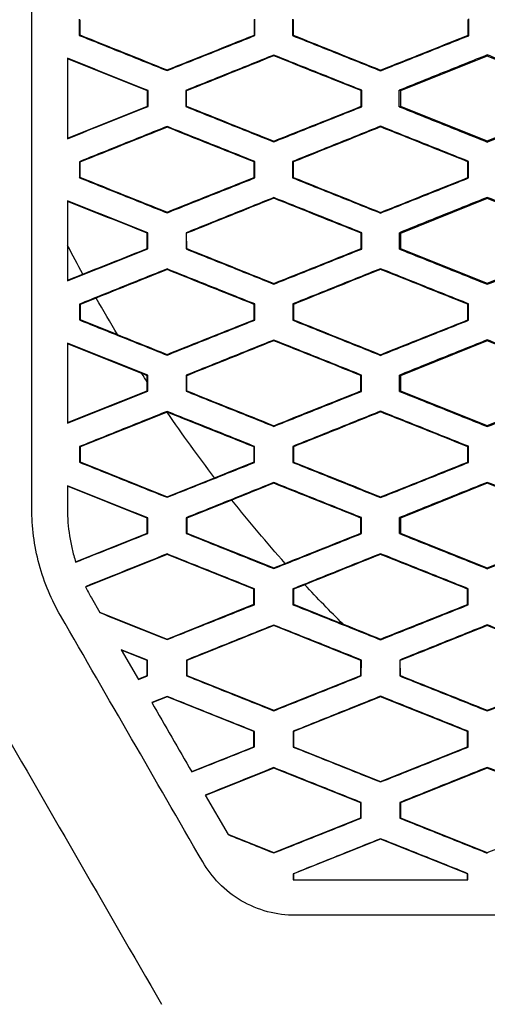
# Model space of a CAD drawing. Header units: millimetres. Extents: x -1263 to 1500, y -1080 to 1468.
# Tile 86 of 166: x 280 to 293, y 165 to 193. Entities that reach past the tile are written whole.
import ezdxf

# ---------------------------------------------------------------- set-up
doc = ezdxf.new("R2010")
doc.units = ezdxf.units.MM

msp = doc.modelspace()

# ---------------------------------------------------------------- linework, layer by layer
at = {"color": 7, "linetype": 'Continuous', "lineweight": 25}
for p, q in [((281.941, 192.714), (281.941, 192.261)), ((286.877, 192.257), (286.877, 192.718)), ((287.934, 192.719), (287.934, 192.256)), ((292.883, 192.253), (292.883, 192.722)), ((281.941, 192.261), (281.958, 192.273)), ((286.877, 192.257), (286.86, 192.269)), ((287.934, 192.256), (287.951, 192.268)), ((292.883, 192.253), (292.865, 192.265)), ((287.406, 191.707), (287.406, 191.688)), ((293.406, 191.677), (290.963, 190.699)), ((293.406, 191.713), (293.406, 191.677)), ((295.849, 190.699), (293.406, 191.677)), ((284.406, 191.272), (284.406, 191.291)), ((290.406, 191.266), (290.406, 191.284)), ((283.873, 190.715), (283.855, 190.703)), ((283.872, 190.26), (283.873, 190.715)), ((284.938, 190.716), (284.938, 190.259)), ((284.938, 190.716), (284.956, 190.704)), ((284.956, 190.271), (284.956, 190.704)), ((289.879, 190.72), (289.862, 190.708)), ((289.879, 190.256), (289.879, 190.72)), ((290.963, 190.699), (290.932, 190.72)), ((290.963, 190.699), (290.963, 190.276)), ((283.872, 190.26), (283.855, 190.272)), ((284.956, 190.271), (284.938, 190.259)), ((289.879, 190.256), (289.861, 190.268)), ((290.932, 190.255), (290.963, 190.276)), ((290.963, 190.276), (293.406, 189.299)), ((293.406, 189.299), (295.849, 190.276)), ((284.406, 189.702), (284.406, 189.683)), ((290.406, 189.709), (290.406, 189.69)), ((287.406, 189.27), (287.406, 189.289)), ((293.406, 189.264), (293.406, 189.299)), ((281.943, 188.712), (281.943, 188.263)), ((281.961, 188.7), (281.943, 188.712)), ((286.875, 188.716), (286.857, 188.705)), ((286.875, 188.259), (286.875, 188.716)), ((287.936, 188.717), (287.936, 188.258)), ((287.954, 188.705), (287.936, 188.717)), ((292.881, 188.72), (292.863, 188.709)), ((292.88, 188.255), (292.881, 188.72)), ((281.943, 188.263), (281.961, 188.275)), ((286.875, 188.259), (286.857, 188.271)), ((287.936, 188.258), (287.954, 188.27)), ((292.88, 188.255), (292.863, 188.267)), ((287.406, 187.704), (287.406, 187.685)), ((293.406, 187.677), (290.963, 186.699)), ((293.406, 187.71), (293.406, 187.677)), ((295.849, 186.699), (293.406, 187.677)), ((284.406, 187.275), (284.406, 187.294)), ((290.406, 187.268), (290.406, 187.287)), ((283.87, 186.713), (283.853, 186.701)), ((283.87, 186.262), (283.87, 186.713)), ((284.941, 186.714), (284.941, 186.261)), ((284.941, 186.714), (284.958, 186.702)), ((284.959, 186.273), (284.958, 186.702)), ((289.877, 186.718), (289.859, 186.706)), ((289.876, 186.258), (289.877, 186.718)), ((290.963, 186.699), (290.935, 186.718)), ((290.963, 186.699), (290.963, 186.276)), ((283.87, 186.262), (283.852, 186.274)), ((284.959, 186.273), (284.941, 186.261)), ((289.876, 186.258), (289.859, 186.27)), ((290.935, 186.257), (290.963, 186.276)), ((290.963, 186.276), (293.406, 185.299)), ((293.406, 185.299), (295.849, 186.276)), ((284.406, 185.699), (284.406, 185.68)), ((290.406, 185.706), (290.406, 185.687)), ((281.609, 185.38), (282.041, 185.553)), ((287.406, 185.273), (287.406, 185.292)), ((293.406, 185.267), (293.406, 185.299)), ((282.416, 184.88), (281.963, 184.699)), ((281.946, 184.71), (281.946, 184.265)), ((281.963, 184.699), (281.946, 184.71)), ((281.963, 184.699), (281.963, 184.276)), ((286.872, 184.715), (286.855, 184.703)), ((286.872, 184.261), (286.872, 184.715)), ((287.939, 184.715), (287.939, 184.26)), ((287.956, 184.703), (287.939, 184.715)), ((292.878, 184.718), (292.86, 184.707)), ((292.877, 184.257), (292.878, 184.718)), ((281.946, 184.265), (281.963, 184.276)), ((281.963, 184.276), (283.016, 183.855)), ((286.872, 184.261), (286.854, 184.273)), ((287.939, 184.26), (287.957, 184.272)), ((292.877, 184.257), (292.86, 184.269)), ((287.406, 183.701), (287.406, 183.682)), ((293.406, 183.707), (293.406, 183.677)), ((283.695, 182.761), (281.609, 183.595)), ((293.406, 183.677), (290.963, 182.699)), ((295.849, 182.699), (293.406, 183.677)), ((284.406, 183.278), (284.406, 183.297)), ((290.406, 183.271), (290.406, 183.29)), ((283.849, 182.521), (283.85, 182.699)), ((283.867, 182.711), (283.85, 182.699)), ((283.867, 182.264), (283.867, 182.711)), ((284.944, 182.712), (284.944, 182.263)), ((284.944, 182.712), (284.961, 182.7)), ((284.962, 182.275), (284.961, 182.7)), ((289.874, 182.716), (289.856, 182.704)), ((289.873, 182.26), (289.874, 182.716)), ((290.963, 182.699), (290.938, 182.716)), ((290.963, 182.699), (290.963, 182.276)), ((283.849, 182.276), (283.849, 182.521)), ((281.609, 181.38), (283.849, 182.276)), ((283.867, 182.264), (283.849, 182.276)), ((284.962, 182.275), (284.944, 182.263)), ((289.873, 182.26), (289.856, 182.272)), ((290.938, 182.259), (290.963, 182.276)), ((290.963, 182.276), (293.406, 181.299)), ((293.406, 181.299), (295.849, 182.276)), ((284.406, 181.676), (281.963, 180.699)), ((284.406, 181.695), (284.406, 181.676)), ((284.413, 181.674), (284.406, 181.676)), ((290.406, 181.702), (290.406, 181.683)), ((287.406, 181.276), (287.406, 181.295)), ((293.406, 181.271), (293.406, 181.299)), ((281.949, 180.708), (281.95, 180.267)), ((281.963, 180.699), (281.949, 180.708)), ((281.963, 180.699), (281.963, 180.276)), ((286.869, 180.712), (286.851, 180.7)), ((286.869, 180.263), (286.869, 180.712)), ((287.942, 180.713), (287.943, 180.262)), ((287.96, 180.701), (287.942, 180.713)), ((292.875, 180.716), (292.857, 180.704)), ((292.874, 180.259), (292.875, 180.716)), ((281.95, 180.267), (281.963, 180.276)), ((281.963, 180.276), (284.406, 179.299)), ((286.869, 180.263), (286.851, 180.275)), ((287.943, 180.262), (287.96, 180.274)), ((292.874, 180.259), (292.857, 180.271)), ((284.406, 179.299), (285.741, 179.833)), ((281.609, 179.609), (281.609, 178.97)), ((283.849, 178.699), (281.609, 179.595)), ((287.406, 179.697), (287.406, 179.678)), ((293.406, 179.677), (290.963, 178.699)), ((293.406, 179.703), (293.406, 179.677)), ((295.849, 178.699), (293.406, 179.677)), ((284.406, 179.282), (284.406, 179.299)), ((290.406, 179.275), (290.406, 179.294)), ((286.229, 179.206), (284.963, 178.699)), ((290.963, 178.699), (290.941, 178.714)), ((283.864, 178.709), (283.849, 178.699)), ((283.849, 178.276), (283.849, 178.699)), ((283.863, 178.267), (283.864, 178.709)), ((284.947, 178.71), (284.948, 178.266)), ((284.947, 178.71), (284.963, 178.699)), ((284.963, 178.699), (284.963, 178.276)), ((289.87, 178.713), (289.853, 178.701)), ((289.87, 178.262), (289.87, 178.713)), ((290.963, 178.699), (290.963, 178.276)), ((281.835, 177.47), (283.849, 178.276)), ((283.863, 178.267), (283.849, 178.276)), ((284.963, 178.276), (284.948, 178.266)), ((284.963, 178.276), (287.406, 177.299)), ((289.87, 178.262), (289.852, 178.274)), ((290.942, 178.262), (290.963, 178.276)), ((290.963, 178.276), (293.406, 177.299)), ((293.406, 177.299), (295.849, 178.276)), ((284.406, 177.676), (282.119, 176.762)), ((284.406, 177.691), (284.406, 177.676)), ((286.85, 176.699), (284.406, 177.676)), ((290.406, 177.698), (290.406, 177.68)), ((287.406, 177.299), (287.727, 177.427)), ((287.406, 177.28), (287.406, 177.299)), ((293.406, 177.275), (293.406, 177.299)), ((288.277, 176.825), (287.963, 176.699)), ((286.865, 176.71), (286.85, 176.699)), ((286.85, 176.276), (286.85, 176.699)), ((286.865, 176.265), (286.865, 176.71)), ((287.946, 176.711), (287.946, 176.265)), ((287.963, 176.699), (287.946, 176.711)), ((287.963, 176.699), (287.963, 176.276)), ((292.871, 176.714), (292.854, 176.702)), ((292.871, 176.262), (292.871, 176.714)), ((282.281, 176.456), (282.52, 176.042)), ((284.406, 175.299), (286.85, 176.276)), ((286.865, 176.265), (286.85, 176.276)), ((287.946, 176.265), (287.963, 176.276)), ((287.963, 176.276), (289.354, 175.72)), ((292.871, 176.262), (292.853, 176.274)), ((282.512, 176.056), (284.406, 175.299)), ((287.406, 175.677), (284.963, 174.699)), ((287.406, 175.693), (287.406, 175.677)), ((289.85, 174.699), (287.406, 175.677)), ((293.406, 175.699), (293.406, 175.68)), ((284.406, 175.286), (284.406, 175.299)), ((290.406, 175.279), (290.406, 175.298)), ((283.86, 174.706), (283.121, 175.001)), ((283.121, 175.001), (283.603, 174.167)), ((283.85, 174.699), (283.129, 174.987)), ((283.86, 174.706), (283.85, 174.699)), ((283.85, 174.276), (283.85, 174.699)), ((283.86, 174.269), (283.86, 174.706)), ((284.951, 174.707), (284.952, 174.268)), ((284.951, 174.707), (284.963, 174.699)), ((284.963, 174.699), (284.963, 174.276)), ((289.867, 174.711), (289.85, 174.699)), ((289.85, 174.276), (289.85, 174.699)), ((289.866, 174.265), (289.867, 174.711)), ((290.945, 174.711), (290.945, 174.264)), ((290.945, 174.711), (290.962, 174.7)), ((290.963, 174.276), (290.962, 174.7)), ((283.598, 174.175), (283.85, 174.276)), ((283.603, 174.167), (283.86, 174.269)), ((283.86, 174.269), (283.85, 174.276)), ((284.963, 174.276), (284.952, 174.268)), ((284.963, 174.276), (287.406, 173.299)), ((287.406, 173.299), (289.85, 174.276)), ((289.866, 174.265), (289.85, 174.276)), ((290.963, 174.276), (290.945, 174.264)), ((284.406, 173.687), (283.979, 173.516)), ((284.406, 173.676), (283.984, 173.507)), ((284.406, 173.687), (284.406, 173.676)), ((286.85, 172.699), (284.406, 173.676)), ((290.406, 173.676), (287.963, 172.699)), ((290.406, 173.694), (290.406, 173.676)), ((292.85, 172.699), (290.406, 173.676)), ((287.406, 173.285), (287.406, 173.299)), ((293.406, 173.279), (293.406, 173.298)), ((286.861, 172.707), (286.85, 172.699)), ((286.85, 172.276), (286.85, 172.699)), ((286.861, 172.268), (286.861, 172.707)), ((287.95, 172.708), (287.95, 172.267)), ((287.963, 172.699), (287.95, 172.708)), ((287.963, 172.699), (287.963, 172.276)), ((292.867, 172.711), (292.85, 172.699)), ((292.85, 172.276), (292.85, 172.699)), ((292.867, 172.264), (292.867, 172.711)), ((285.099, 171.576), (286.85, 172.276)), ((286.861, 172.268), (286.85, 172.276)), ((287.95, 172.267), (287.963, 172.276)), ((287.963, 172.276), (290.406, 171.299)), ((290.406, 171.299), (292.85, 172.276)), ((292.867, 172.264), (292.85, 172.276)), ((287.406, 171.677), (285.485, 170.908)), ((287.406, 171.689), (287.406, 171.677)), ((289.85, 170.699), (287.406, 171.677)), ((293.406, 171.677), (290.963, 170.699)), ((293.406, 171.695), (293.406, 171.677)), ((295.85, 170.699), (293.406, 171.677)), ((290.406, 171.284), (290.406, 171.299)), ((285.48, 170.915), (286.122, 169.804)), ((289.862, 170.708), (289.85, 170.699)), ((289.85, 170.276), (289.85, 170.699)), ((289.862, 170.268), (289.862, 170.708)), ((290.949, 170.709), (290.95, 170.267)), ((290.949, 170.709), (290.963, 170.699)), ((290.963, 170.699), (290.963, 170.276)), ((287.406, 169.299), (289.85, 170.276)), ((289.862, 170.268), (289.85, 170.276)), ((290.963, 170.276), (290.95, 170.267)), ((290.963, 170.276), (293.406, 169.299)), ((293.406, 169.299), (295.85, 170.276)), ((286.116, 169.815), (287.406, 169.299)), ((290.406, 169.676), (287.963, 168.699)), ((290.406, 169.69), (290.406, 169.676)), ((292.85, 168.699), (290.406, 169.676)), ((287.406, 169.289), (287.406, 169.299)), ((293.406, 169.284), (293.406, 169.299)), ((287.954, 168.705), (287.955, 168.539)), ((287.954, 168.705), (287.963, 168.699)), ((287.963, 168.699), (287.963, 168.538)), ((292.863, 168.708), (292.85, 168.699)), ((292.85, 168.538), (292.85, 168.699)), ((292.862, 168.538), (292.863, 168.708))]:
    msp.add_line(p, q, dxfattribs=at)
for points in [[(280.609, 178.961), (280.608, 194.086), (280.608, 209.148), (280.608, 224.204)], [(281.958, 192.702), (281.958, 192.559), (281.958, 192.416), (281.958, 192.273)], [(286.86, 192.269), (286.86, 192.415), (286.86, 192.56), (286.86, 192.706)], [(287.951, 192.707), (287.951, 192.561), (287.951, 192.414), (287.951, 192.268)], [(292.865, 192.265), (292.865, 192.414), (292.865, 192.562), (292.865, 192.71)], [(281.958, 192.273), (282.774, 191.946), (283.59, 191.618), (284.406, 191.291)], [(284.406, 191.291), (285.224, 191.617), (286.042, 191.943), (286.86, 192.269)], [(287.951, 192.268), (288.769, 191.94), (289.588, 191.612), (290.406, 191.284)], [(290.406, 191.284), (291.226, 191.611), (292.045, 191.938), (292.865, 192.265)], [(283.855, 190.703), (283.106, 191.002), (282.357, 191.3), (281.608, 191.599)], [(287.406, 191.688), (286.589, 191.36), (285.772, 191.032), (284.956, 190.704)], [(289.862, 190.708), (289.043, 191.034), (288.224, 191.361), (287.406, 191.688)], [(283.855, 190.272), (283.855, 190.416), (283.855, 190.559), (283.855, 190.703)], [(289.861, 190.268), (289.862, 190.414), (289.862, 190.561), (289.862, 190.708)], [(290.932, 190.255), (290.932, 190.41), (290.932, 190.565), (290.932, 190.72)], [(281.609, 189.377), (282.357, 189.676), (283.106, 189.974), (283.855, 190.272)], [(284.956, 190.271), (285.772, 189.944), (286.589, 189.616), (287.406, 189.289)], [(287.406, 189.289), (288.224, 189.615), (289.043, 189.942), (289.861, 190.268)], [(284.406, 189.683), (283.591, 189.355), (282.776, 189.028), (281.961, 188.7)], [(286.857, 188.705), (286.04, 189.031), (285.223, 189.357), (284.406, 189.683)], [(290.406, 189.69), (289.588, 189.362), (288.771, 189.034), (287.954, 188.705)], [(292.863, 188.709), (292.044, 189.036), (291.225, 189.363), (290.406, 189.69)], [(281.961, 188.7), (281.961, 188.559), (281.961, 188.417), (281.961, 188.275)], [(286.857, 188.271), (286.857, 188.415), (286.857, 188.56), (286.857, 188.705)], [(287.954, 188.705), (287.954, 188.56), (287.954, 188.415), (287.954, 188.27)], [(292.863, 188.267), (292.863, 188.414), (292.863, 188.561), (292.863, 188.709)], [(281.961, 188.275), (282.776, 187.948), (283.591, 187.621), (284.406, 187.294)], [(284.406, 187.294), (285.223, 187.62), (286.04, 187.945), (286.857, 188.271)], [(287.954, 188.27), (288.771, 187.942), (289.588, 187.615), (290.406, 187.287)], [(290.406, 187.287), (291.225, 187.614), (292.044, 187.94), (292.863, 188.267)], [(283.853, 186.701), (283.104, 187), (282.356, 187.298), (281.609, 187.596)], [(287.406, 187.685), (286.59, 187.358), (285.774, 187.03), (284.958, 186.702)], [(289.859, 186.706), (289.041, 187.032), (288.224, 187.359), (287.406, 187.685)], [(283.852, 186.274), (283.852, 186.416), (283.852, 186.559), (283.853, 186.701)], [(289.859, 186.27), (289.859, 186.415), (289.859, 186.56), (289.859, 186.706)], [(290.935, 186.257), (290.935, 186.411), (290.935, 186.565), (290.935, 186.718)], [(282.041, 185.553), (281.894, 185.821), (281.75, 186.09), (281.609, 186.361)], [(282.041, 185.553), (282.645, 185.793), (283.248, 186.034), (283.852, 186.274)], [(284.959, 186.273), (285.774, 185.946), (286.59, 185.619), (287.406, 185.292)], [(287.406, 185.292), (288.224, 185.618), (289.041, 185.944), (289.859, 186.27)], [(284.406, 185.68), (283.743, 185.413), (283.079, 185.147), (282.416, 184.88)], [(286.855, 184.703), (286.038, 185.028), (285.222, 185.354), (284.406, 185.68)], [(290.406, 185.687), (289.589, 185.359), (288.773, 185.031), (287.956, 184.703)], [(292.86, 184.707), (292.042, 185.033), (291.224, 185.36), (290.406, 185.687)], [(283.016, 183.855), (282.812, 184.194), (282.612, 184.536), (282.416, 184.88)], [(286.854, 184.273), (286.854, 184.416), (286.855, 184.559), (286.855, 184.703)], [(287.956, 184.703), (287.957, 184.56), (287.957, 184.416), (287.957, 184.272)], [(292.86, 184.269), (292.86, 184.415), (292.86, 184.561), (292.86, 184.707)], [(284.406, 183.297), (285.222, 183.622), (286.038, 183.947), (286.854, 184.273)], [(287.957, 184.272), (288.773, 183.945), (289.59, 183.617), (290.406, 183.29)], [(290.406, 183.29), (291.224, 183.616), (292.042, 183.943), (292.86, 184.269)], [(283.016, 183.855), (283.479, 183.669), (283.943, 183.483), (284.406, 183.297)], [(287.406, 183.682), (286.591, 183.355), (285.776, 183.027), (284.961, 182.7)], [(289.856, 182.704), (289.039, 183.03), (288.223, 183.356), (287.406, 183.682)], [(283.85, 182.699), (283.798, 182.72), (283.746, 182.74), (283.695, 182.761)], [(283.849, 182.521), (283.798, 182.601), (283.746, 182.681), (283.695, 182.761)], [(289.856, 182.272), (289.856, 182.416), (289.856, 182.56), (289.856, 182.704)], [(290.938, 182.259), (290.938, 182.412), (290.938, 182.564), (290.938, 182.716)], [(284.962, 182.275), (285.776, 181.949), (286.591, 181.622), (287.406, 181.295)], [(287.406, 181.295), (288.223, 181.621), (289.039, 181.946), (289.856, 182.272)], [(286.851, 180.7), (286.039, 181.025), (285.226, 181.349), (284.413, 181.674)], [(285.741, 179.833), (285.282, 180.434), (284.84, 181.048), (284.413, 181.674)], [(290.406, 181.683), (289.591, 181.356), (288.775, 181.029), (287.96, 180.701)], [(292.857, 180.704), (292.04, 181.031), (291.223, 181.357), (290.406, 181.683)], [(286.851, 180.275), (286.851, 180.417), (286.851, 180.559), (286.851, 180.7)], [(287.96, 180.701), (287.96, 180.559), (287.96, 180.416), (287.96, 180.274)], [(292.857, 180.271), (292.857, 180.416), (292.857, 180.56), (292.857, 180.704)], [(285.741, 179.833), (286.111, 179.98), (286.481, 180.127), (286.851, 180.275)], [(287.96, 180.274), (288.775, 179.947), (289.591, 179.621), (290.406, 179.294)], [(290.406, 179.294), (291.223, 179.62), (292.04, 179.945), (292.857, 180.271)], [(287.406, 179.678), (287.014, 179.521), (286.621, 179.363), (286.229, 179.206)], [(289.853, 178.701), (289.037, 179.027), (288.222, 179.353), (287.406, 179.678)], [(287.727, 177.427), (287.21, 178.005), (286.711, 178.598), (286.229, 179.206)], [(281.413, 175.961), (281.29, 176.172), (281.061, 176.629), (280.796, 177.397), (280.639, 178.198), (280.609, 178.713), (280.609, 178.961)], [(290.942, 178.262), (290.941, 178.412), (290.941, 178.563), (290.941, 178.714)], [(289.852, 178.274), (289.853, 178.417), (289.853, 178.559), (289.853, 178.701)], [(287.727, 177.427), (288.435, 177.709), (289.144, 177.992), (289.852, 178.274)], [(290.406, 177.68), (289.696, 177.395), (288.987, 177.11), (288.277, 176.825)], [(292.854, 176.702), (292.038, 177.028), (291.222, 177.354), (290.406, 177.68)], [(289.354, 175.72), (288.987, 176.08), (288.628, 176.449), (288.277, 176.825)], [(282.115, 176.771), (282.167, 176.664), (282.223, 176.559), (282.281, 176.456)], [(292.853, 176.274), (292.853, 176.416), (292.853, 176.559), (292.854, 176.702)], [(290.406, 175.298), (291.222, 175.623), (292.037, 175.948), (292.853, 176.274)], [(289.354, 175.72), (289.704, 175.579), (290.055, 175.439), (290.406, 175.298)], [(293.406, 175.68), (292.592, 175.353), (291.777, 175.026), (290.962, 174.7)], [(295.854, 174.702), (295.038, 175.028), (294.222, 175.354), (293.406, 175.68)], [(290.963, 174.276), (291.777, 173.95), (292.592, 173.624), (293.406, 173.298)], [(293.406, 173.298), (294.222, 173.623), (295.038, 173.948), (295.853, 174.274)], [(279.413, 173.425), (281.027, 170.629), (282.641, 167.833), (284.255, 165.037)], [(288.008, 167.538), (287.753, 167.538), (287.226, 167.604), (286.471, 167.918), (285.838, 168.417), (285.532, 168.826), (285.41, 169.037)], [(287.955, 168.539), (287.974, 168.538), (287.994, 168.538), (288.014, 168.538)], [(328.81, 167.538), (315.201, 167.538), (301.616, 167.538), (288.008, 167.538)]]:
    msp.add_open_spline(points, degree=3, dxfattribs=at)
for points, knots in [([(281.941, 192.261), (282.352, 192.096), (283.173, 191.767), (283.995, 191.437), (284.406, 191.272)], [0, 0, 0, 0, 0.500232, 1, 1, 1, 1]), ([(284.406, 191.272), (284.818, 191.437), (285.642, 191.765), (286.466, 192.093), (286.877, 192.257)], [0, 0, 0, 0, 0.500447, 1, 1, 1, 1]), ([(287.934, 192.256), (288.346, 192.091), (289.17, 191.761), (289.994, 191.431), (290.406, 191.266)], [0, 0, 0, 0, 0.5004435, 1, 1, 1, 1]), ([(290.406, 191.266), (290.819, 191.43), (291.645, 191.759), (292.47, 192.089), (292.883, 192.253)], [0, 0, 0, 0, 0.5005237, 1, 1, 1, 1]), ([(283.873, 190.715), (283.495, 190.865), (282.741, 191.167), (281.986, 191.467), (281.608, 191.618)], [0, 0, 0, 0, 0.499789, 1, 1, 1, 1]), ([(281.608, 191.618), (281.608, 191.242), (281.609, 190.488), (281.609, 189.735), (281.609, 189.359)], [0, 0, 0, 0, 0.49987, 1, 1, 1, 1]), ([(287.406, 191.707), (286.995, 191.542), (286.172, 191.211), (285.35, 190.881), (284.938, 190.716)], [0, 0, 0, 0, 0.4995236, 1, 1, 1, 1]), ([(289.879, 190.72), (289.467, 190.884), (288.643, 191.213), (287.819, 191.542), (287.406, 191.707)], [0, 0, 0, 0, 0.499566, 1, 1, 1, 1]), ([(293.406, 191.713), (292.994, 191.547), (292.169, 191.217), (291.345, 190.886), (290.932, 190.72)], [0, 0, 0, 0, 0.49947, 1, 1, 1, 1]), ([(295.884, 190.723), (295.471, 190.888), (294.645, 191.218), (293.819, 191.548), (293.406, 191.713)], [0, 0, 0, 0, 0.499572, 1, 1, 1, 1]), ([(281.609, 189.359), (281.986, 189.509), (282.74, 189.809), (283.495, 190.11), (283.872, 190.26)], [0, 0, 0, 0, 0.500297, 1, 1, 1, 1]), ([(284.938, 190.259), (285.35, 190.094), (286.172, 189.765), (286.995, 189.435), (287.406, 189.27)], [0, 0, 0, 0, 0.50039, 1, 1, 1, 1]), ([(287.406, 189.27), (287.819, 189.435), (288.643, 189.763), (289.467, 190.092), (289.879, 190.256)], [0, 0, 0, 0, 0.5005201, 1, 1, 1, 1]), ([(290.932, 190.255), (291.345, 190.09), (292.169, 189.76), (292.994, 189.429), (293.406, 189.264)], [0, 0, 0, 0, 0.500446, 1, 1, 1, 1]), ([(293.406, 189.264), (293.819, 189.429), (294.645, 189.759), (295.471, 190.088), (295.884, 190.253)], [0, 0, 0, 0, 0.500514, 1, 1, 1, 1]), ([(284.406, 189.702), (283.996, 189.537), (283.175, 189.207), (282.354, 188.877), (281.943, 188.712)], [0, 0, 0, 0, 0.4996816, 1, 1, 1, 1]), ([(286.875, 188.716), (286.464, 188.881), (285.641, 189.209), (284.818, 189.537), (284.406, 189.702)], [0, 0, 0, 0, 0.499639, 1, 1, 1, 1]), ([(290.406, 189.709), (289.995, 189.544), (289.171, 189.213), (288.348, 188.883), (287.936, 188.717)], [0, 0, 0, 0, 0.49947, 1, 1, 1, 1]), ([(292.881, 188.72), (292.469, 188.885), (291.644, 189.214), (290.819, 189.544), (290.406, 189.709)], [0, 0, 0, 0, 0.4995607, 1, 1, 1, 1]), ([(281.943, 188.263), (282.354, 188.098), (283.175, 187.769), (283.996, 187.44), (284.406, 187.275)], [0, 0, 0, 0, 0.500218, 1, 1, 1, 1]), ([(284.406, 187.275), (284.818, 187.439), (285.641, 187.767), (286.464, 188.095), (286.875, 188.259)], [0, 0, 0, 0, 0.500463, 1, 1, 1, 1]), ([(287.936, 188.258), (288.348, 188.093), (289.171, 187.763), (289.995, 187.433), (290.406, 187.268)], [0, 0, 0, 0, 0.50043, 1, 1, 1, 1]), ([(290.406, 187.268), (290.819, 187.433), (291.643, 187.762), (292.468, 188.091), (292.88, 188.255)], [0, 0, 0, 0, 0.500539, 1, 1, 1, 1]), ([(283.87, 186.713), (283.493, 186.864), (282.739, 187.164), (281.986, 187.465), (281.609, 187.615)], [0, 0, 0, 0, 0.499803, 1, 1, 1, 1]), ([(281.609, 187.615), (281.609, 187.24), (281.609, 186.488), (281.609, 185.737), (281.609, 185.362)], [0, 0, 0, 0, 0.499805, 1, 1, 1, 1]), ([(287.406, 187.704), (286.996, 187.539), (286.174, 187.209), (285.352, 186.879), (284.941, 186.714)], [0, 0, 0, 0, 0.499508, 1, 1, 1, 1]), ([(289.877, 186.718), (289.465, 186.882), (288.642, 187.211), (287.818, 187.54), (287.406, 187.704)], [0, 0, 0, 0, 0.499579, 1, 1, 1, 1]), ([(293.406, 187.71), (292.995, 187.545), (292.171, 187.214), (291.347, 186.884), (290.935, 186.718)], [0, 0, 0, 0, 0.499455, 1, 1, 1, 1]), ([(295.881, 186.721), (295.469, 186.886), (294.644, 187.215), (293.819, 187.545), (293.406, 187.71)], [0, 0, 0, 0, 0.499584, 1, 1, 1, 1]), ([(281.609, 185.362), (281.986, 185.512), (282.739, 185.812), (283.493, 186.112), (283.87, 186.262)], [0, 0, 0, 0, 0.500311, 1, 1, 1, 1]), ([(284.941, 186.261), (285.352, 186.096), (286.174, 185.767), (286.996, 185.438), (287.406, 185.273)], [0, 0, 0, 0, 0.50038, 1, 1, 1, 1]), ([(287.406, 185.273), (287.818, 185.437), (288.641, 185.765), (289.465, 186.094), (289.876, 186.258)], [0, 0, 0, 0, 0.500533, 1, 1, 1, 1]), ([(290.935, 186.257), (291.347, 186.092), (292.171, 185.762), (292.995, 185.432), (293.406, 185.267)], [0, 0, 0, 0, 0.500436, 1, 1, 1, 1]), ([(293.406, 185.267), (293.819, 185.432), (294.644, 185.761), (295.469, 186.09), (295.881, 186.255)], [0, 0, 0, 0, 0.500527, 1, 1, 1, 1]), ([(284.406, 185.699), (283.996, 185.534), (283.176, 185.205), (282.356, 184.875), (281.946, 184.71)], [0, 0, 0, 0, 0.49967, 1, 1, 1, 1]), ([(286.872, 184.715), (286.461, 184.878), (285.639, 185.207), (284.817, 185.535), (284.406, 185.699)], [0, 0, 0, 0, 0.499648, 1, 1, 1, 1]), ([(290.406, 185.706), (289.995, 185.541), (289.173, 185.211), (288.35, 184.881), (287.939, 184.715)], [0, 0, 0, 0, 0.499458, 1, 1, 1, 1]), ([(292.878, 184.718), (292.466, 184.883), (291.642, 185.212), (290.818, 185.541), (290.406, 185.706)], [0, 0, 0, 0, 0.49957, 1, 1, 1, 1]), ([(281.946, 184.265), (282.356, 184.1), (283.176, 183.771), (283.996, 183.443), (284.406, 183.278)], [0, 0, 0, 0, 0.50021, 1, 1, 1, 1]), ([(284.406, 183.278), (284.817, 183.442), (285.639, 183.77), (286.461, 184.097), (286.872, 184.261)], [0, 0, 0, 0, 0.500473, 1, 1, 1, 1]), ([(287.939, 184.26), (288.351, 184.095), (289.173, 183.766), (289.995, 183.436), (290.406, 183.271)], [0, 0, 0, 0, 0.500423, 1, 1, 1, 1]), ([(290.406, 183.271), (290.818, 183.436), (291.642, 183.764), (292.466, 184.093), (292.877, 184.257)], [0, 0, 0, 0, 0.500549, 1, 1, 1, 1]), ([(287.406, 183.701), (286.996, 183.536), (286.175, 183.207), (285.355, 182.877), (284.944, 182.712)], [0, 0, 0, 0, 0.499499, 1, 1, 1, 1]), ([(289.874, 182.716), (289.463, 182.88), (288.64, 183.208), (287.818, 183.537), (287.406, 183.701)], [0, 0, 0, 0, 0.499585, 1, 1, 1, 1]), ([(293.406, 183.707), (292.995, 183.542), (292.172, 183.212), (291.349, 182.882), (290.938, 182.716)], [0, 0, 0, 0, 0.499445, 1, 1, 1, 1]), ([(295.878, 182.719), (295.467, 182.883), (294.643, 183.213), (293.819, 183.542), (293.406, 183.707)], [0, 0, 0, 0, 0.499591, 1, 1, 1, 1]), ([(283.867, 182.711), (283.491, 182.861), (282.738, 183.162), (281.985, 183.462), (281.609, 183.612)], [0, 0, 0, 0, 0.499811, 1, 1, 1, 1]), ([(281.609, 183.612), (281.609, 183.238), (281.609, 182.489), (281.609, 181.74), (281.609, 181.365)], [0, 0, 0, 0, 0.499775, 1, 1, 1, 1]), ([(281.609, 181.365), (281.985, 181.515), (282.738, 181.815), (283.491, 182.114), (283.867, 182.264)], [0, 0, 0, 0, 0.500318, 1, 1, 1, 1]), ([(284.944, 182.263), (285.355, 182.099), (286.175, 181.77), (286.996, 181.441), (287.406, 181.276)], [0, 0, 0, 0, 0.500376, 1, 1, 1, 1]), ([(287.406, 181.276), (287.818, 181.441), (288.64, 181.768), (289.463, 182.096), (289.873, 182.26)], [0, 0, 0, 0, 0.500541, 1, 1, 1, 1]), ([(290.938, 182.259), (291.35, 182.094), (292.172, 181.765), (292.995, 181.435), (293.406, 181.271)], [0, 0, 0, 0, 0.500432, 1, 1, 1, 1]), ([(293.406, 181.271), (293.819, 181.435), (294.642, 181.764), (295.466, 182.093), (295.878, 182.257)], [0, 0, 0, 0, 0.500535, 1, 1, 1, 1]), ([(284.406, 181.695), (283.997, 181.531), (283.178, 181.202), (282.359, 180.873), (281.949, 180.708)], [0, 0, 0, 0, 0.499664, 1, 1, 1, 1]), ([(286.869, 180.712), (286.459, 180.876), (285.638, 181.204), (284.817, 181.531), (284.406, 181.695)], [0, 0, 0, 0, 0.499652, 1, 1, 1, 1]), ([(290.406, 181.702), (289.996, 181.538), (289.174, 181.208), (288.353, 180.878), (287.942, 180.713)], [0, 0, 0, 0, 0.499451, 1, 1, 1, 1]), ([(292.875, 180.716), (292.464, 180.88), (291.641, 181.209), (290.818, 181.538), (290.406, 181.702)], [0, 0, 0, 0, 0.499573, 1, 1, 1, 1]), ([(281.95, 180.267), (282.359, 180.103), (283.178, 179.774), (283.997, 179.446), (284.406, 179.282)], [0, 0, 0, 0, 0.500208, 1, 1, 1, 1]), ([(284.406, 179.282), (284.817, 179.446), (285.638, 179.772), (286.459, 180.1), (286.869, 180.263)], [0, 0, 0, 0, 0.500477, 1, 1, 1, 1]), ([(287.943, 180.262), (288.353, 180.098), (289.175, 179.769), (289.996, 179.439), (290.406, 179.275)], [0, 0, 0, 0, 0.500422, 1, 1, 1, 1]), ([(290.406, 179.275), (290.818, 179.439), (291.64, 179.767), (292.463, 180.095), (292.874, 180.259)], [0, 0, 0, 0, 0.500554, 1, 1, 1, 1]), ([(283.864, 178.709), (283.488, 178.859), (282.736, 179.159), (281.985, 179.459), (281.609, 179.609)], [0, 0, 0, 0, 0.499812, 1, 1, 1, 1]), ([(287.406, 179.697), (286.997, 179.533), (286.177, 179.204), (285.357, 178.874), (284.947, 178.71)], [0, 0, 0, 0, 0.499495, 1, 1, 1, 1]), ([(289.87, 178.713), (289.46, 178.877), (288.638, 179.205), (287.817, 179.533), (287.406, 179.697)], [0, 0, 0, 0, 0.499586, 1, 1, 1, 1]), ([(293.406, 179.703), (292.996, 179.539), (292.174, 179.209), (291.352, 178.879), (290.941, 178.714)], [0, 0, 0, 0, 0.499441, 1, 1, 1, 1]), ([(295.875, 178.717), (295.464, 178.881), (294.641, 179.21), (293.818, 179.539), (293.406, 179.703)], [0, 0, 0, 0, 0.499591, 1, 1, 1, 1]), ([(281.609, 178.97), (281.611, 178.837), (281.616, 178.58), (281.664, 178.2), (281.733, 177.828), (281.803, 177.583), (281.839, 177.46)], [0, 0, 0, 0, 0.260743, 0.501837, 0.750286, 1, 1, 1, 1]), ([(281.839, 177.46), (282.176, 177.595), (282.851, 177.863), (283.526, 178.132), (283.863, 178.267)], [0, 0, 0, 0, 0.50036, 1, 1, 1, 1]), ([(284.948, 178.266), (285.358, 178.101), (286.177, 177.773), (286.997, 177.444), (287.406, 177.28)], [0, 0, 0, 0, 0.500377, 1, 1, 1, 1]), ([(287.406, 177.28), (287.817, 177.444), (288.638, 177.771), (289.46, 178.099), (289.87, 178.262)], [0, 0, 0, 0, 0.500542, 1, 1, 1, 1]), ([(290.942, 178.262), (291.353, 178.097), (292.174, 177.768), (292.996, 177.439), (293.406, 177.275)], [0, 0, 0, 0, 0.500434, 1, 1, 1, 1]), ([(293.406, 177.275), (293.818, 177.439), (294.641, 177.767), (295.464, 178.095), (295.875, 178.259)], [0, 0, 0, 0, 0.500536, 1, 1, 1, 1]), ([(284.406, 177.691), (284.025, 177.538), (283.261, 177.231), (282.497, 176.924), (282.115, 176.771)], [0, 0, 0, 0, 0.4996382, 1, 1, 1, 1]), ([(286.865, 176.71), (286.456, 176.873), (285.636, 177.201), (284.816, 177.528), (284.406, 177.691)], [0, 0, 0, 0, 0.4996499, 1, 1, 1, 1]), ([(290.406, 177.698), (289.997, 177.534), (289.176, 177.205), (288.356, 176.875), (287.946, 176.711)], [0, 0, 0, 0, 0.49945, 1, 1, 1, 1]), ([(292.871, 176.714), (292.461, 176.878), (291.639, 177.206), (290.817, 177.534), (290.406, 177.698)], [0, 0, 0, 0, 0.499571, 1, 1, 1, 1]), ([(284.406, 175.286), (284.816, 175.449), (285.636, 175.776), (286.456, 176.102), (286.865, 176.265)], [0, 0, 0, 0, 0.500475, 1, 1, 1, 1]), ([(287.946, 176.265), (288.357, 176.1), (289.176, 175.772), (289.997, 175.443), (290.406, 175.279)], [0, 0, 0, 0, 0.500427, 1, 1, 1, 1]), ([(290.406, 175.279), (290.817, 175.443), (291.639, 175.77), (292.46, 176.098), (292.871, 176.262)], [0, 0, 0, 0, 0.500553, 1, 1, 1, 1]), ([(285.41, 169.037), (284.726, 170.222), (284.069, 171.359), (282.754, 173.637), (282.097, 174.776), (281.413, 175.961)], [0, 0, 0, 0, 0.5, 0.5, 1, 1, 1, 1]), ([(282.52, 176.042), (282.835, 175.916), (283.463, 175.664), (284.092, 175.412), (284.406, 175.286)], [0, 0, 0, 0, 0.500313, 1, 1, 1, 1]), ([(287.406, 175.693), (286.997, 175.529), (286.179, 175.2), (285.361, 174.872), (284.951, 174.707)], [0, 0, 0, 0, 0.499498, 1, 1, 1, 1]), ([(289.867, 174.711), (289.457, 174.874), (288.637, 175.202), (287.817, 175.529), (287.406, 175.693)], [0, 0, 0, 0, 0.49958, 1, 1, 1, 1]), ([(293.406, 175.699), (292.996, 175.535), (292.176, 175.205), (291.356, 174.876), (290.945, 174.711)], [0, 0, 0, 0, 0.499443, 1, 1, 1, 1]), ([(295.871, 174.714), (295.461, 174.878), (294.639, 175.207), (293.817, 175.535), (293.406, 175.699)], [0, 0, 0, 0, 0.499584, 1, 1, 1, 1]), ([(284.952, 174.268), (285.361, 174.104), (286.179, 173.776), (286.997, 173.448), (287.406, 173.285)], [0, 0, 0, 0, 0.500385, 1, 1, 1, 1]), ([(287.406, 173.285), (287.817, 173.448), (288.636, 173.775), (289.456, 174.102), (289.866, 174.265)], [0, 0, 0, 0, 0.500538, 1, 1, 1, 1]), ([(290.945, 174.264), (291.356, 174.1), (292.176, 173.771), (292.996, 173.443), (293.406, 173.279)], [0, 0, 0, 0, 0.500442, 1, 1, 1, 1]), ([(293.406, 173.279), (293.817, 173.443), (294.639, 173.77), (295.46, 174.098), (295.871, 174.262)], [0, 0, 0, 0, 0.500532, 1, 1, 1, 1]), ([(283.979, 173.516), (284.166, 173.191), (284.541, 172.542), (284.916, 171.893), (285.103, 171.568)], [0, 0, 0, 0, 0.500224, 1, 1, 1, 1]), ([(286.861, 172.707), (286.452, 172.87), (285.634, 173.197), (284.816, 173.524), (284.406, 173.687)], [0, 0, 0, 0, 0.499642, 1, 1, 1, 1]), ([(290.406, 173.694), (289.997, 173.53), (289.178, 173.201), (288.36, 172.873), (287.95, 172.708)], [0, 0, 0, 0, 0.4994559, 1, 1, 1, 1]), ([(292.867, 172.711), (292.457, 172.875), (291.637, 173.203), (290.817, 173.53), (290.406, 173.694)], [0, 0, 0, 0, 0.499562, 1, 1, 1, 1]), ([(285.103, 171.568), (285.397, 171.685), (285.982, 171.918), (286.568, 172.152), (286.861, 172.268)], [0, 0, 0, 0, 0.500644, 1, 1, 1, 1]), ([(287.95, 172.267), (288.36, 172.103), (289.179, 171.775), (289.997, 171.447), (290.406, 171.284)], [0, 0, 0, 0, 0.500438, 1, 1, 1, 1]), ([(290.406, 171.284), (290.817, 171.447), (291.637, 171.774), (292.457, 172.101), (292.867, 172.264)], [0, 0, 0, 0, 0.500545, 1, 1, 1, 1]), ([(287.406, 171.689), (287.086, 171.56), (286.444, 171.302), (285.802, 171.044), (285.48, 170.915)], [0, 0, 0, 0, 0.499385, 1, 1, 1, 1]), ([(289.862, 170.708), (289.453, 170.871), (288.635, 171.198), (287.816, 171.525), (287.406, 171.689)], [0, 0, 0, 0, 0.4995688, 1, 1, 1, 1]), ([(293.406, 171.695), (292.997, 171.531), (292.178, 171.202), (291.359, 170.873), (290.949, 170.709)], [0, 0, 0, 0, 0.499452, 1, 1, 1, 1]), ([(295.867, 170.711), (295.457, 170.875), (294.637, 171.203), (293.817, 171.531), (293.406, 171.695)], [0, 0, 0, 0, 0.499572, 1, 1, 1, 1]), ([(287.406, 169.289), (287.816, 169.453), (288.634, 169.779), (289.453, 170.105), (289.862, 170.268)], [0, 0, 0, 0, 0.500526, 1, 1, 1, 1]), ([(290.95, 170.267), (291.36, 170.103), (292.178, 169.775), (292.997, 169.447), (293.406, 169.284)], [0, 0, 0, 0, 0.500455, 1, 1, 1, 1]), ([(286.122, 169.804), (286.336, 169.718), (286.764, 169.547), (287.192, 169.375), (287.406, 169.289)], [0, 0, 0, 0, 0.499045, 1, 1, 1, 1]), ([(290.406, 169.69), (289.998, 169.526), (289.181, 169.197), (288.363, 168.869), (287.954, 168.705)], [0, 0, 0, 0, 0.499468, 1, 1, 1, 1]), ([(292.863, 168.708), (292.454, 168.872), (291.635, 169.199), (290.816, 169.526), (290.406, 169.69)], [0, 0, 0, 0, 0.499548, 1, 1, 1, 1]), ([(288.014, 168.538), (288.553, 168.538), (289.63, 168.538), (291.247, 168.538), (292.324, 168.538), (292.862, 168.538)], [0, 0, 0, 0, 0.3335704, 0.6669012, 1, 1, 1, 1])]:
    msp.add_open_spline(points, degree=3, knots=knots, dxfattribs=at)

doc.saveas('drawing.dxf')
